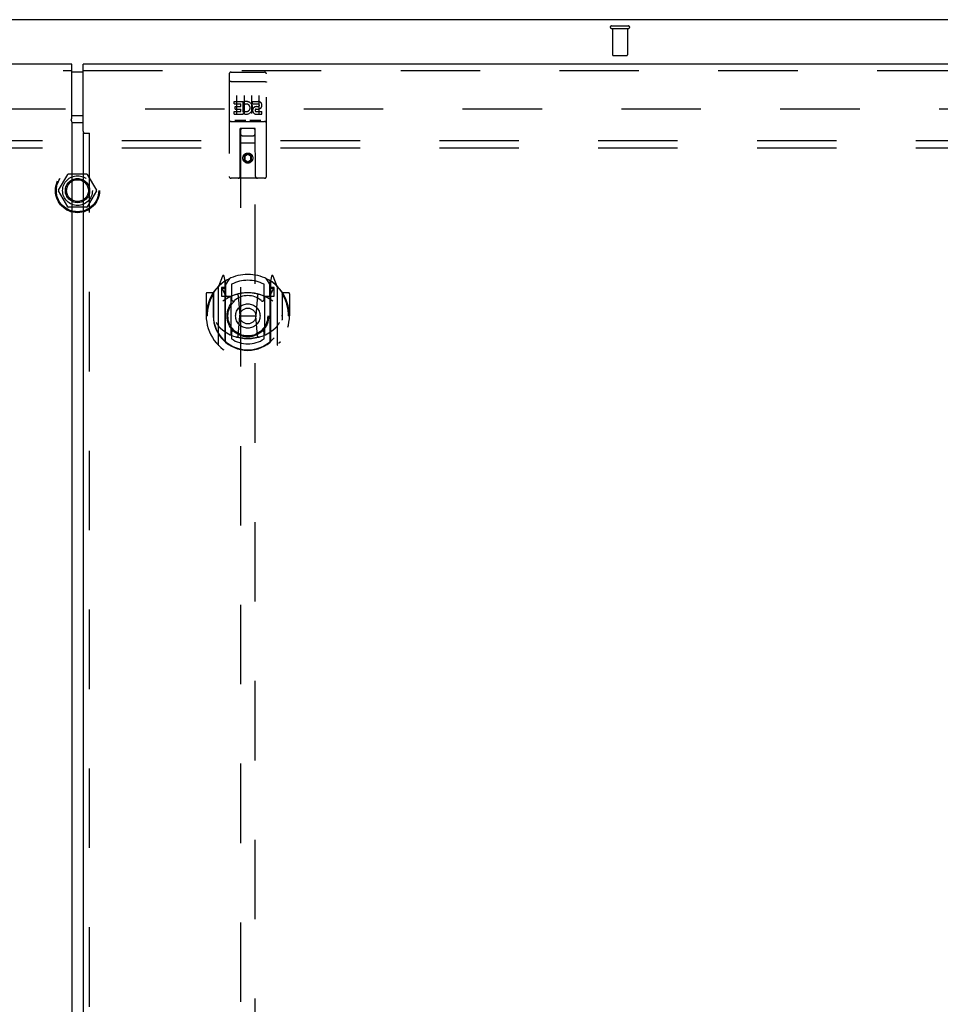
# Model space of a CAD drawing. Header units: inches. Extents: x 0 to 243, y 0 to 157.
# Tile 17 of 28: x 78 to 93, y 104 to 121. Entities that reach past the tile are written whole.
import ezdxf

# ---------------------------------------------------------------- set-up
doc = ezdxf.new("R2010")
doc.units = ezdxf.units.IN
doc.header["$LTSCALE"] = 13.357143
doc.header["$MEASUREMENT"] = 0
doc.linetypes.add('HIDDEN', pattern=[0.2, 0.1, -0.1])
doc.layers.get('0').update_dxf_attribs({"linetype": 'CONTINUOUS'})
for name, color, linetype in [('DEFAULT_2', 8, 'HIDDEN'), ('MASTER_DOOR_ASSEMBLY', 7, 'CONTINUOUS'), ('SLAVE_DOOR_ASSEMBLY', 7, 'CONTINUOUS'), ('SUBPANEL', 7, 'CONTINUOUS')]:
    doc.layers.add(name, color=color, linetype=linetype)

msp = doc.modelspace()

# ---------------------------------------------------------------- linework, layer by layer
at = {"color": 7, "linetype": 'Continuous'}
msp.add_line((108.573, 120.879), (48.677, 120.879), dxfattribs=at)
at = {"layer": 'DEFAULT_2', "color": 8, "linetype": 'HIDDEN'}
for p, q in [((87.608, 120.775), (87.892, 120.775)), ((87.608, 120.732), (87.892, 120.732)), ((87.626, 120.732), (87.626, 120.285)), ((87.874, 120.732), (87.874, 120.285)), ((87.636, 120.275), (87.864, 120.275)), ((50.375, 119.379), (106.875, 119.379)), ((78.307, 118.009), (78.462, 118.276)), ((78.779, 118.281), (78.47, 118.281)), ((78.788, 118.276), (78.942, 118.009)), ((78.462, 117.731), (78.307, 117.999)), ((78.942, 117.999), (78.788, 117.731)), ((78.779, 117.726), (78.47, 117.726))]:
    msp.add_line(p, q, dxfattribs=at)
for radius in [0.372, 0.356, 0.204, 0.183]:
    msp.add_circle((78.625, 118.004), radius, dxfattribs=at)
for centre, radius, start, end in [((87.608, 120.753), 0.0215, 90, 270), ((87.892, 120.753), 0.0215, 270, 90), ((87.636, 120.285), 0.01, 180, 270), ((87.864, 120.285), 0.01, 270, 360), ((78.47, 118.271), 0.01, 90.0113, 149.988), ((78.779, 118.271), 0.01, 30.0108, 89.9876), ((78.316, 118.004), 0.01, 150.0117, 209.9873), ((78.934, 118.004), 0.01, 330.0117, 29.9873), ((78.47, 117.736), 0.01, 210.0108, 269.9876), ((78.779, 117.736), 0.01, 270.0113, 329.988)]:
    msp.add_arc(centre, radius, start, end, dxfattribs=at)
at = {"layer": 'MASTER_DOOR_ASSEMBLY', "color": 3, "linetype": 'Continuous'}
for p, q in [((78.718, 119.028), (78.718, 120.129)), ((108.25, 120.129), (78.718, 120.129)), ((78.718, 118.97), (78.718, 50.788)), ((78.725, 118.97), (78.718, 118.97))]:
    msp.add_line(p, q, dxfattribs=at)
at = {"layer": 'MASTER_DOOR_ASSEMBLY', "color": 7, "linetype": 'Continuous'}
msp.add_line((78.628, 119.999), (78.718, 119.999), dxfattribs=at)
at = {"layer": 'MASTER_DOOR_ASSEMBLY', "color": 8, "linetype": 'HIDDEN'}
for p, q in [((78.718, 120.025), (108.25, 120.025)), ((81.177, 119.966), (81.177, 118.241)), ((81.207, 119.996), (81.772, 119.996)), ((81.802, 118.241), (81.802, 119.966)), ((81.194, 119.837), (81.193, 119.837)), ((81.195, 119.837), (81.194, 119.837)), ((81.196, 119.837), (81.195, 119.837)), ((81.196, 119.837), (81.196, 119.837)), ((81.197, 119.837), (81.196, 119.837)), ((81.198, 119.837), (81.197, 119.837)), ((81.2, 119.838), (81.199, 119.838)), ((81.201, 119.838), (81.2, 119.838)), ((81.202, 119.838), (81.201, 119.838)), ((81.202, 119.838), (81.202, 119.838)), ((81.203, 119.838), (81.202, 119.838)), ((81.204, 119.838), (81.203, 119.838)), ((81.205, 119.838), (81.204, 119.838)), ((81.206, 119.838), (81.205, 119.838)), ((81.207, 119.838), (81.206, 119.838)), ((81.207, 119.838), (81.207, 119.838)), ((81.207, 119.838), (81.773, 119.838)), ((81.773, 119.838), (81.774, 119.838)), ((81.774, 119.838), (81.775, 119.838)), ((81.775, 119.838), (81.775, 119.838)), ((81.775, 119.838), (81.776, 119.838)), ((81.776, 119.838), (81.777, 119.838)), ((81.777, 119.838), (81.778, 119.838)), ((81.778, 119.838), (81.779, 119.838)), ((81.779, 119.838), (81.78, 119.838)), ((81.78, 119.838), (81.78, 119.838)), ((81.78, 119.838), (81.781, 119.837)), ((81.781, 119.837), (81.782, 119.837)), ((81.782, 119.837), (81.783, 119.837)), ((81.783, 119.837), (81.784, 119.837)), ((81.784, 119.837), (81.784, 119.837)), ((81.784, 119.837), (81.785, 119.837)), ((81.785, 119.837), (81.786, 119.837)), ((81.302, 119.605), (81.302, 119.299)), ((81.427, 119.605), (81.427, 119.299)), ((81.552, 119.605), (81.552, 119.299)), ((81.677, 119.605), (81.677, 119.299)), ((81.258, 119.461), (81.258, 119.503)), ((81.258, 119.503), (81.414, 119.503)), ((81.258, 119.461), (81.372, 119.461)), ((81.279, 119.376), (81.279, 119.418)), ((81.279, 119.418), (81.372, 119.418)), ((81.372, 119.418), (81.372, 119.461)), ((81.414, 119.325), (81.414, 119.503)), ((81.439, 119.455), (81.422, 119.494)), ((81.571, 119.461), (81.571, 119.503)), ((81.571, 119.503), (81.663, 119.503)), ((81.571, 119.461), (81.663, 119.461)), ((81.634, 119.417), (81.663, 119.417)), ((81.258, 119.29), (81.258, 119.332)), ((81.258, 119.332), (81.372, 119.332)), ((81.258, 119.29), (81.414, 119.29)), ((81.279, 119.376), (81.372, 119.376)), ((81.372, 119.332), (81.372, 119.376)), ((81.414, 119.325), (81.427, 119.344)), ((81.414, 119.29), (81.414, 119.302)), ((81.418, 119.3), (81.414, 119.302)), ((81.63, 119.376), (81.677, 119.376)), ((81.634, 119.332), (81.727, 119.332)), ((81.634, 119.29), (81.727, 119.29)), ((81.727, 119.29), (81.727, 119.332)), ((81.207, 119.168), (81.772, 119.168)), ((81.451, 119.184), (81.279, 119.184)), ((81.701, 119.184), (81.529, 119.184)), ((78.725, 118.97), (78.826, 118.97)), ((78.822, 118.97), (78.822, 50.788)), ((81.36, 118.241), (81.363, 119.051)), ((81.385, 119.051), (81.363, 119.051)), ((81.365, 119.051), (81.365, 87.049)), ((81.595, 119.051), (81.385, 119.051)), ((81.405, 118.926), (81.575, 118.926)), ((81.616, 119.051), (81.595, 119.051)), ((81.615, 87.049), (81.615, 119.051)), ((81.62, 118.241), (81.616, 119.051)), ((81.618, 118.801), (81.362, 118.801)), ((81.49, 118.623), (81.427, 118.587)), ((81.427, 118.587), (81.427, 118.514)), ((81.427, 118.587), (81.437, 118.581)), ((81.49, 118.611), (81.437, 118.581)), ((81.437, 118.581), (81.437, 118.52)), ((81.49, 118.623), (81.49, 118.611)), ((81.552, 118.587), (81.49, 118.623)), ((81.542, 118.581), (81.49, 118.611)), ((81.552, 118.587), (81.542, 118.581)), ((81.542, 118.52), (81.542, 118.581)), ((81.552, 118.514), (81.552, 118.587)), ((81.427, 118.514), (81.437, 118.52)), ((81.427, 118.514), (81.49, 118.478)), ((81.437, 118.52), (81.49, 118.49)), ((81.49, 118.49), (81.542, 118.52)), ((81.49, 118.478), (81.552, 118.514)), ((81.49, 118.478), (81.49, 118.49)), ((81.552, 118.514), (81.542, 118.52)), ((81.772, 118.211), (81.207, 118.211)), ((81.065, 116.567), (80.994, 116.391)), ((81.087, 116.467), (81.086, 116.467)), ((81.086, 116.467), (81.086, 116.467)), ((81.086, 116.467), (81.086, 116.467)), ((81.107, 116.483), (81.093, 116.564)), ((81.107, 115.467), (81.107, 116.483)), ((81.115, 116.416), (81.185, 116.525)), ((81.115, 115.472), (81.115, 116.475)), ((81.117, 116.45), (81.117, 116.243)), ((81.215, 116.428), (81.215, 116.176)), ((81.765, 116.176), (81.765, 116.428)), ((81.795, 116.525), (81.865, 116.416)), ((81.862, 116.243), (81.862, 116.45)), ((81.865, 115.472), (81.865, 116.475)), ((81.887, 116.564), (81.872, 116.483)), ((81.872, 116.483), (81.872, 115.467)), ((81.894, 116.467), (81.889, 116.47)), ((81.986, 116.391), (81.915, 116.567)), ((80.79, 116.27), (80.79, 115.897)), ((80.907, 116.285), (80.805, 116.285)), ((80.907, 116.285), (80.907, 115.897)), ((80.916, 116.27), (80.907, 116.285)), ((80.915, 116.288), (80.915, 115.83)), ((80.99, 116.381), (80.99, 115.413)), ((81.047, 116.376), (81.047, 116.226)), ((81.107, 116.376), (81.047, 116.376)), ((81.056, 116.348), (81.085, 116.303)), ((81.115, 116.356), (81.06, 116.356)), ((81.92, 116.356), (81.865, 116.356)), ((81.932, 116.376), (81.872, 116.376)), ((81.895, 116.303), (81.924, 116.348)), ((81.932, 116.226), (81.932, 116.376)), ((81.99, 115.413), (81.99, 116.381)), ((82.072, 116.285), (82.064, 116.27)), ((82.065, 116.288), (82.065, 115.83)), ((82.072, 115.897), (82.072, 116.285)), ((82.175, 116.285), (82.072, 116.285)), ((82.19, 116.27), (82.19, 115.897)), ((81.047, 116.226), (81.107, 116.226)), ((81.207, 116.225), (81.135, 116.225)), ((81.137, 116.223), (81.203, 116.223)), ((81.207, 115.584), (81.207, 116.215)), ((81.327, 116.241), (81.357, 115.897)), ((81.653, 116.241), (81.622, 115.897)), ((81.845, 116.225), (81.772, 116.225)), ((81.772, 116.215), (81.772, 115.584)), ((81.777, 116.223), (81.842, 116.223)), ((81.872, 116.226), (81.932, 116.226)), ((80.79, 115.897), (80.805, 115.897)), ((80.907, 115.897), (80.922, 115.897)), ((80.915, 115.83), (80.915, 115.828)), ((81.327, 115.558), (81.357, 115.897)), ((81.357, 115.897), (81.622, 115.897)), ((81.653, 115.558), (81.622, 115.897)), ((82.072, 115.897), (82.057, 115.897)), ((82.065, 115.83), (82.065, 115.828)), ((82.175, 115.897), (82.19, 115.897)), ((81.215, 115.614), (81.215, 115.512)), ((81.765, 115.512), (81.765, 115.614))]:
    msp.add_line(p, q, dxfattribs=at)
for points in [[(81.193, 119.837), (81.193, 119.837), (81.193, 119.837), (81.192, 119.837), (81.192, 119.837), (81.191, 119.837), (81.191, 119.837), (81.191, 119.837), (81.19, 119.836), (81.19, 119.836), (81.19, 119.836), (81.189, 119.836), (81.189, 119.836), (81.189, 119.836), (81.188, 119.836), (81.188, 119.836), (81.188, 119.836), (81.187, 119.836), (81.187, 119.836), (81.187, 119.836), (81.187, 119.836), (81.186, 119.836), (81.186, 119.836), (81.186, 119.835), (81.185, 119.835), (81.185, 119.835), (81.185, 119.835), (81.185, 119.835), (81.184, 119.835), (81.184, 119.835), (81.184, 119.835), (81.183, 119.835), (81.183, 119.835), (81.183, 119.835), (81.183, 119.835), (81.183, 119.835), (81.182, 119.834), (81.182, 119.834), (81.182, 119.834), (81.182, 119.834), (81.181, 119.834), (81.181, 119.834), (81.181, 119.834), (81.181, 119.834), (81.181, 119.834), (81.18, 119.834), (81.18, 119.834), (81.18, 119.833), (81.18, 119.833), (81.18, 119.833), (81.18, 119.833), (81.179, 119.833), (81.179, 119.833), (81.179, 119.833), (81.179, 119.833), (81.179, 119.833), (81.179, 119.833), (81.179, 119.832), (81.179, 119.832), (81.178, 119.832), (81.178, 119.832), (81.178, 119.832), (81.178, 119.832), (81.178, 119.832), (81.178, 119.832), (81.178, 119.832), (81.178, 119.832), (81.178, 119.831), (81.178, 119.831), (81.178, 119.831), (81.178, 119.831), (81.178, 119.831), (81.178, 119.831), (81.177, 119.831), (81.177, 119.831), (81.177, 119.831), (81.177, 119.83), (81.177, 119.83)], [(81.199, 119.838), (81.199, 119.837), (81.198, 119.837)], [(81.786, 119.837), (81.787, 119.837), (81.787, 119.837), (81.787, 119.837), (81.788, 119.837), (81.788, 119.837), (81.788, 119.837), (81.789, 119.837), (81.789, 119.837), (81.789, 119.836), (81.79, 119.836), (81.79, 119.836), (81.79, 119.836), (81.791, 119.836), (81.791, 119.836), (81.791, 119.836), (81.792, 119.836), (81.792, 119.836), (81.792, 119.836), (81.793, 119.836), (81.793, 119.836), (81.793, 119.836), (81.794, 119.836), (81.794, 119.836), (81.794, 119.835), (81.795, 119.835), (81.795, 119.835), (81.795, 119.835), (81.795, 119.835), (81.796, 119.835), (81.796, 119.835), (81.796, 119.835), (81.796, 119.835), (81.797, 119.835), (81.797, 119.835), (81.797, 119.835), (81.797, 119.835), (81.798, 119.834), (81.798, 119.834), (81.798, 119.834), (81.798, 119.834), (81.798, 119.834), (81.799, 119.834), (81.799, 119.834), (81.799, 119.834), (81.799, 119.834), (81.799, 119.834), (81.8, 119.834), (81.8, 119.833), (81.8, 119.833), (81.8, 119.833), (81.8, 119.833), (81.8, 119.833), (81.801, 119.833), (81.801, 119.833), (81.801, 119.833), (81.801, 119.833), (81.801, 119.833), (81.801, 119.832), (81.801, 119.832), (81.801, 119.832), (81.802, 119.832), (81.802, 119.832), (81.802, 119.832), (81.802, 119.832), (81.802, 119.832), (81.802, 119.832), (81.802, 119.832), (81.802, 119.831), (81.802, 119.831), (81.802, 119.831), (81.802, 119.831), (81.802, 119.831), (81.802, 119.831), (81.802, 119.831), (81.802, 119.831), (81.802, 119.831), (81.802, 119.83), (81.802, 119.83)], [(81.279, 119.184), (81.279, 119.184), (81.279, 119.184), (81.278, 119.184), (81.278, 119.184), (81.278, 119.184), (81.278, 119.184), (81.278, 119.184), (81.277, 119.184), (81.277, 119.184), (81.277, 119.184), (81.277, 119.184), (81.277, 119.184), (81.277, 119.184), (81.276, 119.184), (81.276, 119.184), (81.276, 119.184), (81.276, 119.184), (81.276, 119.184), (81.276, 119.184), (81.275, 119.184), (81.275, 119.184), (81.275, 119.184), (81.275, 119.184), (81.275, 119.184), (81.275, 119.184), (81.275, 119.184), (81.274, 119.184), (81.274, 119.184), (81.274, 119.184), (81.274, 119.184), (81.274, 119.184), (81.274, 119.184), (81.274, 119.184), (81.274, 119.185), (81.274, 119.185), (81.273, 119.185), (81.273, 119.185), (81.273, 119.185), (81.273, 119.185), (81.273, 119.185), (81.273, 119.185), (81.273, 119.185), (81.273, 119.185), (81.273, 119.185), (81.273, 119.185), (81.272, 119.185)], [(81.457, 119.185), (81.457, 119.185), (81.457, 119.185), (81.457, 119.185), (81.457, 119.185), (81.457, 119.185), (81.457, 119.185), (81.457, 119.185), (81.457, 119.185), (81.457, 119.185), (81.456, 119.185), (81.456, 119.185), (81.456, 119.185), (81.456, 119.184), (81.456, 119.184), (81.456, 119.184), (81.456, 119.184), (81.456, 119.184), (81.456, 119.184), (81.455, 119.184), (81.455, 119.184), (81.455, 119.184), (81.455, 119.184), (81.455, 119.184), (81.455, 119.184), (81.455, 119.184), (81.454, 119.184), (81.454, 119.184), (81.454, 119.184), (81.454, 119.184), (81.454, 119.184), (81.454, 119.184), (81.454, 119.184), (81.453, 119.184), (81.453, 119.184), (81.453, 119.184), (81.453, 119.184), (81.453, 119.184), (81.452, 119.184), (81.452, 119.184), (81.452, 119.184), (81.452, 119.184), (81.452, 119.184), (81.451, 119.184), (81.451, 119.184), (81.451, 119.184)], [(81.529, 119.184), (81.529, 119.184), (81.529, 119.184), (81.528, 119.184), (81.528, 119.184), (81.528, 119.184), (81.528, 119.184), (81.528, 119.184), (81.527, 119.184), (81.527, 119.184), (81.527, 119.184), (81.527, 119.184), (81.527, 119.184), (81.527, 119.184), (81.526, 119.184), (81.526, 119.184), (81.526, 119.184), (81.526, 119.184), (81.526, 119.184), (81.526, 119.184), (81.525, 119.184), (81.525, 119.184), (81.525, 119.184), (81.525, 119.184), (81.525, 119.184), (81.525, 119.184), (81.525, 119.184), (81.524, 119.184), (81.524, 119.184), (81.524, 119.184), (81.524, 119.184), (81.524, 119.184), (81.524, 119.184), (81.524, 119.184), (81.524, 119.185), (81.524, 119.185), (81.523, 119.185), (81.523, 119.185), (81.523, 119.185), (81.523, 119.185), (81.523, 119.185), (81.523, 119.185), (81.523, 119.185), (81.523, 119.185), (81.523, 119.185), (81.523, 119.185), (81.522, 119.185)], [(81.707, 119.185), (81.707, 119.185), (81.707, 119.185), (81.707, 119.185), (81.707, 119.185), (81.707, 119.185), (81.707, 119.185), (81.707, 119.185), (81.707, 119.185), (81.707, 119.185), (81.706, 119.185), (81.706, 119.185), (81.706, 119.185), (81.706, 119.184), (81.706, 119.184), (81.706, 119.184), (81.706, 119.184), (81.706, 119.184), (81.706, 119.184), (81.705, 119.184), (81.705, 119.184), (81.705, 119.184), (81.705, 119.184), (81.705, 119.184), (81.705, 119.184), (81.705, 119.184), (81.704, 119.184), (81.704, 119.184), (81.704, 119.184), (81.704, 119.184), (81.704, 119.184), (81.704, 119.184), (81.704, 119.184), (81.703, 119.184), (81.703, 119.184), (81.703, 119.184), (81.703, 119.184), (81.703, 119.184), (81.702, 119.184), (81.702, 119.184), (81.702, 119.184), (81.702, 119.184), (81.702, 119.184), (81.701, 119.184), (81.701, 119.184), (81.701, 119.184)], [(80.945, 116.336), (80.945, 116.337), (80.946, 116.338), (80.947, 116.338), (80.947, 116.339), (80.948, 116.34), (80.949, 116.341), (80.95, 116.342), (80.95, 116.342), (80.951, 116.343), (80.952, 116.344), (80.953, 116.345), (80.953, 116.345), (80.954, 116.346), (80.955, 116.347), (80.956, 116.347), (80.957, 116.348), (80.957, 116.349), (80.958, 116.349), (80.959, 116.35), (80.96, 116.351), (80.961, 116.351), (80.962, 116.352), (80.962, 116.352), (80.963, 116.353), (80.964, 116.353), (80.965, 116.354), (80.966, 116.355), (80.967, 116.355), (80.968, 116.356), (80.969, 116.356), (80.97, 116.356), (80.97, 116.357), (80.971, 116.357), (80.972, 116.358)], [(82.008, 116.358), (82.008, 116.357), (82.009, 116.357), (82.01, 116.356), (82.011, 116.356), (82.012, 116.356), (82.013, 116.355), (82.014, 116.355), (82.015, 116.354), (82.016, 116.353), (82.017, 116.353), (82.017, 116.352), (82.018, 116.352), (82.019, 116.351), (82.02, 116.351), (82.021, 116.35), (82.022, 116.349), (82.023, 116.349), (82.023, 116.348), (82.024, 116.347), (82.025, 116.347), (82.026, 116.346), (82.027, 116.345), (82.027, 116.345), (82.028, 116.344), (82.029, 116.343), (82.03, 116.342), (82.03, 116.342), (82.031, 116.341), (82.032, 116.34), (82.033, 116.339), (82.033, 116.338), (82.034, 116.338), (82.035, 116.337), (82.035, 116.336)], [(80.957, 115.784), (80.961, 115.778), (80.964, 115.773), (80.967, 115.769), (80.969, 115.764), (80.972, 115.76), (80.975, 115.755), (80.978, 115.751), (80.98, 115.747), (80.983, 115.744), (80.985, 115.74), (80.988, 115.737), (80.99, 115.733), (80.992, 115.73), (80.995, 115.727), (80.997, 115.724), (80.999, 115.721), (81.001, 115.718), (81.004, 115.716), (81.006, 115.713), (81.008, 115.711), (81.01, 115.708), (81.012, 115.706), (81.014, 115.704), (81.015, 115.702), (81.017, 115.7), (81.019, 115.698), (81.021, 115.696), (81.023, 115.694), (81.024, 115.692), (81.026, 115.691), (81.028, 115.689), (81.029, 115.688), (81.031, 115.686), (81.033, 115.685), (81.034, 115.683), (81.036, 115.682)], [(81.944, 115.682), (81.946, 115.683), (81.947, 115.685), (81.949, 115.686), (81.95, 115.688), (81.952, 115.689), (81.954, 115.691), (81.955, 115.692), (81.957, 115.694), (81.959, 115.696), (81.961, 115.698), (81.963, 115.7), (81.964, 115.702), (81.966, 115.704), (81.968, 115.706), (81.97, 115.708), (81.972, 115.711), (81.974, 115.713), (81.976, 115.716), (81.978, 115.718), (81.981, 115.721), (81.983, 115.724), (81.985, 115.727), (81.987, 115.73), (81.99, 115.733), (81.992, 115.736), (81.995, 115.74), (81.997, 115.744), (82, 115.747), (82.002, 115.751), (82.005, 115.755), (82.008, 115.759), (82.01, 115.764), (82.013, 115.769), (82.016, 115.773), (82.019, 115.778), (82.022, 115.784)], [(80.972, 115.436), (80.971, 115.437), (80.97, 115.437), (80.97, 115.438), (80.969, 115.438), (80.968, 115.439), (80.967, 115.439), (80.966, 115.44), (80.965, 115.44), (80.964, 115.441), (80.963, 115.441), (80.962, 115.442), (80.962, 115.442), (80.961, 115.443), (80.96, 115.444), (80.959, 115.444), (80.958, 115.445), (80.957, 115.445), (80.957, 115.446), (80.956, 115.447), (80.955, 115.447), (80.954, 115.448), (80.953, 115.449), (80.953, 115.45), (80.952, 115.45), (80.951, 115.451), (80.95, 115.452), (80.95, 115.453), (80.949, 115.453), (80.948, 115.454), (80.947, 115.455), (80.947, 115.456), (80.946, 115.457), (80.945, 115.457), (80.945, 115.458)], [(81.678, 115.54), (81.672, 115.539), (81.667, 115.537), (81.662, 115.536), (81.656, 115.535), (81.651, 115.533), (81.645, 115.532), (81.64, 115.531), (81.634, 115.53), (81.629, 115.529), (81.623, 115.527), (81.618, 115.526), (81.612, 115.525), (81.607, 115.524), (81.601, 115.524), (81.596, 115.523), (81.59, 115.522), (81.585, 115.521), (81.579, 115.52), (81.574, 115.52), (81.568, 115.519), (81.563, 115.518), (81.557, 115.518), (81.551, 115.517), (81.546, 115.517), (81.54, 115.516), (81.535, 115.516), (81.529, 115.516), (81.524, 115.515), (81.518, 115.515), (81.512, 115.515), (81.507, 115.515), (81.501, 115.515), (81.496, 115.515), (81.49, 115.515), (81.484, 115.515), (81.479, 115.515), (81.473, 115.515), (81.468, 115.515), (81.462, 115.515), (81.456, 115.515), (81.451, 115.516), (81.445, 115.516), (81.44, 115.516), (81.434, 115.517), (81.428, 115.517), (81.423, 115.518), (81.417, 115.518), (81.412, 115.519), (81.406, 115.52), (81.401, 115.52), (81.395, 115.521), (81.39, 115.522), (81.384, 115.523), (81.378, 115.524), (81.373, 115.524), (81.367, 115.525), (81.362, 115.526), (81.356, 115.527), (81.351, 115.529), (81.345, 115.53), (81.34, 115.531), (81.335, 115.532), (81.329, 115.533), (81.324, 115.535), (81.318, 115.536), (81.313, 115.537), (81.307, 115.539), (81.302, 115.54)], [(82.035, 115.458), (82.035, 115.457), (82.034, 115.457), (82.033, 115.456), (82.033, 115.455), (82.032, 115.454), (82.031, 115.453), (82.03, 115.453), (82.03, 115.452), (82.029, 115.451), (82.028, 115.45), (82.027, 115.45), (82.027, 115.449), (82.026, 115.448), (82.025, 115.447), (82.024, 115.447), (82.023, 115.446), (82.023, 115.445), (82.022, 115.445), (82.021, 115.444), (82.02, 115.444), (82.019, 115.443), (82.018, 115.442), (82.017, 115.442), (82.017, 115.441), (82.016, 115.441), (82.015, 115.44), (82.014, 115.44), (82.013, 115.439), (82.012, 115.439), (82.011, 115.438), (82.01, 115.438), (82.009, 115.437), (82.008, 115.437), (82.008, 115.436)]]:
    msp.add_lwpolyline(points, dxfattribs=at)
at = {"layer": 'MASTER_DOOR_ASSEMBLY', "color": 3, "linetype": 'Continuous'}
for points in [[(78.73, 118.976), (78.731, 118.977), (78.731, 118.978), (78.732, 118.978), (78.732, 118.979), (78.732, 118.979), (78.731, 118.98), (78.731, 118.98), (78.731, 118.981), (78.73, 118.982), (78.73, 118.983), (78.729, 118.984), (78.729, 118.985), (78.728, 118.986), (78.727, 118.987), (78.727, 118.989), (78.726, 118.991), (78.725, 118.993), (78.724, 118.995), (78.724, 118.998), (78.723, 119.001), (78.722, 119.003), (78.722, 119.006), (78.721, 119.009), (78.721, 119.013), (78.72, 119.016), (78.72, 119.019), (78.719, 119.024), (78.718, 119.028)], [(78.725, 118.97), (78.727, 118.972), (78.728, 118.973), (78.73, 118.976)]]:
    msp.add_lwpolyline(points, dxfattribs=at)
at = {"layer": 'MASTER_DOOR_ASSEMBLY', "color": 8, "linetype": 'HIDDEN'}
for centre, radius in [((81.49, 118.551), 0.085), ((81.49, 118.551), 0.0845), ((81.49, 115.895), 0.35), ((81.49, 115.895), 0.335), ((81.49, 115.895), 0.205), ((81.49, 115.895), 0.133)]:
    msp.add_circle(centre, radius, dxfattribs=at)
for centre, radius, start, end in [((81.207, 119.966), 0.03, 90, 180), ((81.772, 119.966), 0.03, 0, 90), ((81.464, 119.396), 0.107, 244.2636, 113.4027), ((81.464, 119.396), 0.0639, 234.8895, 113.4026), ((81.634, 119.353), 0.0635, 90, 270), ((81.663, 119.439), 0.0644, 282.2995, 90.0775), ((81.663, 119.439), 0.0219, 269.9011, 90), ((81.634, 119.354), 0.0219, 100.307, 270), ((81.207, 119.138), 0.03, 90, 180), ((81.772, 119.138), 0.03, 0, 90), ((81.405, 119.011), 0.04, 90, 180), ((81.405, 118.966), 0.04, 180, 270), ((81.575, 119.011), 0.04, 0, 90), ((81.575, 118.966), 0.04, 270, 360), ((81.207, 118.241), 0.03, 180, 270), ((81.33, 118.241), 0.03, 270, 360), ((81.65, 118.241), 0.03, 180, 270), ((81.772, 118.241), 0.03, 270, 360), ((81.49, 115.895), 0.7, 35.2961, 144.7039), ((81.49, 115.897), 0.7, 125.5126, 54.4874), ((81.078, 116.561), 0.015, 10, 158.1959), ((81.095, 116.451), 0.02, 0, 125.5126), ((81.097, 116.45), 0.02, 0, 125.2543), ((81.135, 116.475), 0.02, 121.4688, 179.9992), ((81.49, 115.895), 0.6, 62.7204, 117.2796), ((81.845, 116.475), 0.02, 0, 58.5295), ((81.882, 116.45), 0.02, 54.7457, 180), ((81.885, 116.451), 0.02, 54.4874, 180), ((81.901, 116.561), 0.015, 21.8041, 170), ((80.805, 116.27), 0.015, 90, 180), ((81.49, 115.897), 0.685, 146.9885, 180), ((80.935, 116.288), 0.02, 144.7039, 180), ((81.005, 116.381), 0.015, 135.0748, 180), ((81.06, 116.351), 0.005, 90, 212.6792), ((81.49, 115.585), 0.7, 53.2319, 126.7681), ((80.927, 116.201), 0.188, 0, 32.6792), ((81.49, 115.583), 0.7, 66.536, 113.464), ((81.307, 116.239), 0.02, 5.0796, 105.6131), ((81.673, 116.239), 0.02, 74.3869, 174.9204), ((82.053, 116.201), 0.188, 147.3208, 180), ((81.92, 116.351), 0.005, 327.3208, 90), ((81.975, 116.381), 0.015, 0, 44.9252), ((82.045, 116.288), 0.02, 0, 35.2961), ((81.49, 115.897), 0.685, 0, 33.0115), ((82.175, 116.27), 0.015, 0, 90), ((81.135, 116.245), 0.02, 180, 270), ((81.137, 116.243), 0.02, 180, 270), ((81.203, 116.243), 0.02, 270, 293.464), ((81.222, 116.215), 0.015, 112.9863, 180), ((81.245, 116.176), 0.03, 180, 311.1261), ((81.49, 115.895), 0.343, 48.8739, 131.1261), ((81.735, 116.176), 0.03, 228.8739, 360), ((81.757, 116.215), 0.015, 0, 67.0137), ((81.777, 116.243), 0.02, 246.536, 270), ((81.842, 116.243), 0.02, 270, 360), ((81.845, 116.245), 0.02, 270, 360), ((81.49, 115.9), 0.583, 180.2464, 359.7536), ((80.935, 115.83), 0.02, 180, 187.6622), ((81.49, 115.905), 0.58, 187.6622, 352.3378), ((82.045, 115.83), 0.02, 352.3378, 360), ((81.49, 116.215), 0.7, 229.529, 310.471), ((81.245, 115.614), 0.03, 48.8739, 180), ((81.49, 115.895), 0.343, 228.8739, 311.1261), ((81.735, 115.614), 0.03, 0, 131.1261), ((81.122, 115.467), 0.015, 180, 229.6413), ((81.135, 115.472), 0.02, 180, 230.6594), ((81.222, 115.584), 0.015, 180, 247.0137), ((81.49, 115.905), 0.48, 235.0461, 304.9539), ((81.307, 115.56), 0.02, 254.4248, 354.9204), ((81.673, 115.56), 0.02, 185.0796, 285.5752), ((81.757, 115.584), 0.015, 292.9863, 360), ((81.845, 115.472), 0.02, 309.3378, 359.9984), ((81.857, 115.467), 0.015, 310.3587, 360), ((81.005, 115.413), 0.015, 180, 224.9252), ((81.975, 115.413), 0.015, 315.0748, 360)]:
    msp.add_arc(centre, radius, start, end, dxfattribs=at)
at = {"layer": 'SLAVE_DOOR_ASSEMBLY', "color": 3, "linetype": 'Continuous'}
for p, q in [((78.531, 120.129), (49, 120.129)), ((78.531, 119.238), (78.531, 120.129)), ((78.531, 119.104), (78.531, 50.653)), ((78.718, 119.143), (78.554, 119.143))]:
    msp.add_line(p, q, dxfattribs=at)
at = {"layer": 'SLAVE_DOOR_ASSEMBLY', "color": 8, "linetype": 'HIDDEN'}
msp.add_line((49, 120.025), (78.531, 120.025), dxfattribs=at)
at = {"layer": 'SLAVE_DOOR_ASSEMBLY', "color": 7, "linetype": 'Continuous'}
for p, q in [((78.531, 119.999), (78.718, 119.999)), ((78.718, 119.259), (78.531, 119.259))]:
    msp.add_line(p, q, dxfattribs=at)
at = {"layer": 'SLAVE_DOOR_ASSEMBLY', "color": 3, "linetype": 'Continuous'}
for points in [[(78.521, 119.184), (78.519, 119.186), (78.519, 119.187), (78.518, 119.188), (78.518, 119.189), (78.518, 119.189), (78.518, 119.19), (78.518, 119.19), (78.518, 119.191), (78.519, 119.191), (78.519, 119.192), (78.52, 119.193), (78.52, 119.194), (78.521, 119.195), (78.522, 119.197), (78.522, 119.198), (78.523, 119.2), (78.524, 119.202), (78.525, 119.204), (78.525, 119.207), (78.526, 119.21), (78.527, 119.213), (78.528, 119.217), (78.528, 119.221), (78.529, 119.225), (78.53, 119.229), (78.53, 119.234), (78.531, 119.238)], [(78.524, 119.18), (78.523, 119.182), (78.521, 119.184)], [(78.554, 119.143), (78.549, 119.143), (78.544, 119.143), (78.538, 119.143), (78.533, 119.142), (78.529, 119.142)]]:
    msp.add_lwpolyline(points, dxfattribs=at)
at = {"layer": 'SLAVE_DOOR_ASSEMBLY', "color": 7, "linetype": 'Continuous'}
msp.add_lwpolyline([(78.524, 119.18), (78.526, 119.167), (78.528, 119.155), (78.529, 119.142), (78.53, 119.13), (78.531, 119.117), (78.531, 119.104)], dxfattribs=at)
at = {"layer": 'SUBPANEL', "color": 8, "linetype": 'HIDDEN'}
for p, q in [((52.656, 118.847), (104.593, 118.847)), ((52.656, 118.722), (104.593, 118.722))]:
    msp.add_line(p, q, dxfattribs=at)
msp.add_circle((78.625, 118.004), 0.25, dxfattribs=at)

doc.saveas('drawing.dxf')
